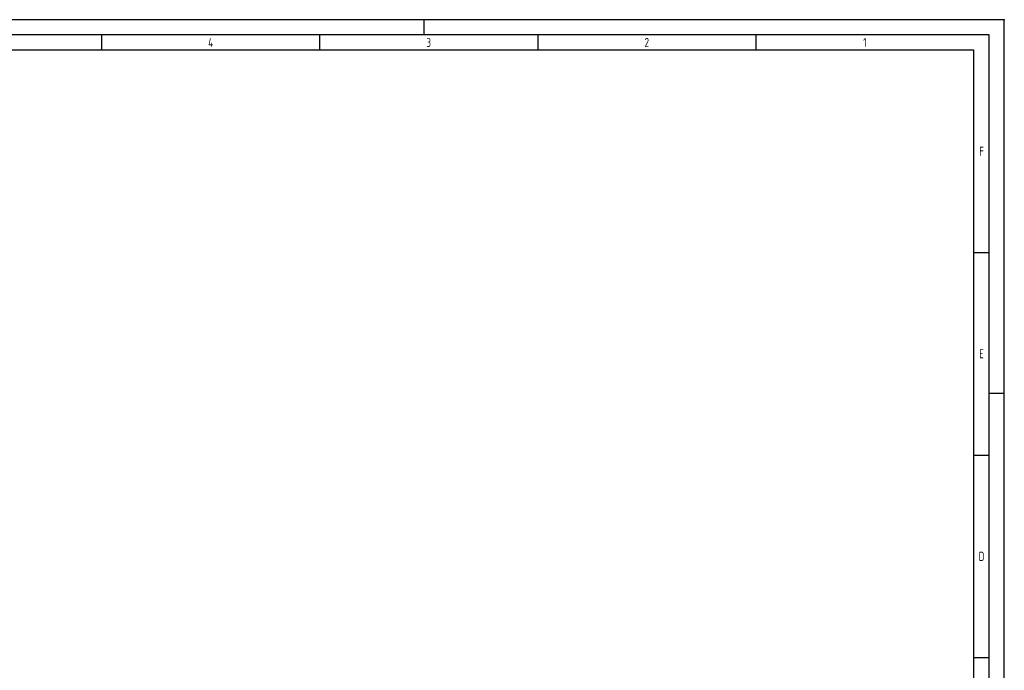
# Paper-space layout 'A2 - Layout' of a CAD drawing. Extents: x -3 to 591, y -3 to 417.
# Tile 4 of 4: x 267 to 591, y 203 to 417. Entities that reach past the tile are written whole.
import ezdxf
from ezdxf.enums import TextEntityAlignment as Align

# ---------------------------------------------------------------- set-up
doc = ezdxf.new("R2010")
doc.units = 0
doc.header["$LTSCALE"] = 50
doc.header["$MEASUREMENT"] = 0
doc.header["$PDSIZE"] = -1
doc.layers.get('0').update_dxf_attribs({"color": 6, "linetype": 'CONTINUOUS'})
doc.layers.add('6', color=2, linetype='CONTINUOUS')
doc.layers.add('RAHMEN', color=6, linetype='CONTINUOUS')
doc.layers.get('0').off()
doc.styles.add('ISO8', font='ISOCP3.SHX', dxfattribs={"width": 0.8})

# ---------------------------------------------------------------- blocks, each defined once
blk = doc.blocks.new('RAHMEN-A2')
at = {"layer": '6'}
blk.add_point((594, 420), dxfattribs=at)
at = {"layer": 'RAHMEN', "color": 3}
for p, q in [((594, 420), (0, 420)), ((403, 420), (403, 415)), ((594, 0), (594, 420)), ((589, 297), (594, 297))]:
    blk.add_line(p, q, dxfattribs=at)
at = {"layer": 'RAHMEN', "color": 5}
for p, q in [((589, 415), (5, 415)), ((589, 5), (589, 415))]:
    blk.add_line(p, q, dxfattribs=at)
at = {"layer": 'RAHMEN', "color": 2}
for p, q in [((297, 415), (297, 410)), ((368.75, 415), (368.75, 410)), ((440.5, 415), (440.5, 410)), ((512.25, 415), (512.25, 410)), ((584, 410), (10, 410)), ((584, 10), (584, 410)), ((584, 343.33), (589, 343.33)), ((584, 276.67), (589, 276.67)), ((584, 210), (589, 210))]:
    blk.add_line(p, q, dxfattribs=at)
at = {"layer": 'RAHMEN', "color": 2, "style": 'ISO8', "width": 0.8}
for s, p in [('4', (332.88, 412.5)), ('3', (404.62, 412.5)), ('2', (476.38, 412.5)), ('1', (548.12, 412.5)), ('F', (586.5, 376.67)), ('E', (586.5, 310)), ('D', (586.5, 243.33))]:
    blk.add_text(s, height=3, dxfattribs=at).set_placement(p, align=Align.MIDDLE)

psp = doc.layouts.new('A2 - Layout')

# ---------------------------------------------------------------- block references
psp.add_blockref('RAHMEN-A2', (-2.7, -3.03))

doc.saveas('drawing.dxf')
